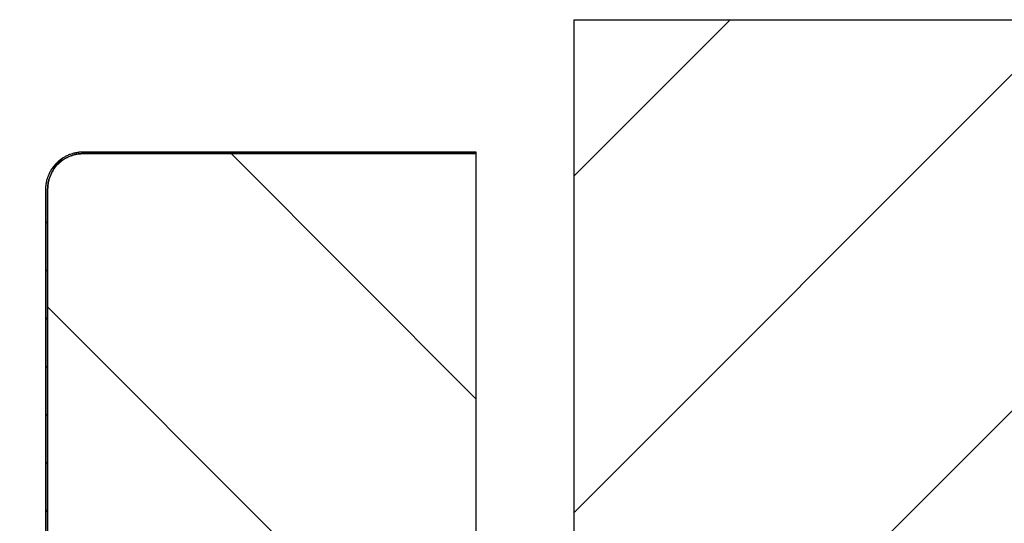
# Model space of a CAD drawing. Header units: millimetres. Extents: x -6500 to 4200, y 0 to 5940.
# Tile 60 of 157: x -1559 to -1421, y 726 to 797. Entities that reach past the tile are written whole.
import ezdxf

# ---------------------------------------------------------------- set-up
doc = ezdxf.new("R2010")
doc.units = ezdxf.units.MM
doc.layers.add('151', color=250, linetype='Continuous')

msp = doc.modelspace()

# ---------------------------------------------------------------- hatches: boundary and pattern name
at = {"layer": '151', "linetype": 'Continuous', "lineweight": -3}
h = msp.add_hatch(dxfattribs=at)
h.set_pattern_fill('ANSI31', color=256, scale=10.5, style=0)
h.set_pattern_definition([(45, (-6500, 0), (-23.57317, 23.57317), [])])
h.paths.add_polyline_path([(-2781.66, 697.02), (-2781.66, 797.02), (-2631.66, 797.02), (-2631.66, 697.02)], flags=0)
h.paths.add_polyline_path([(-1481.66, 697.02), (-1481.66, 797.02), (-1331.66, 797.02), (-1331.66, 697.02)], flags=0)
h = msp.add_hatch(dxfattribs=at)
h.set_pattern_fill('ANSI31', color=256, scale=1.5, style=0)
h.set_pattern_definition([(45, (-6500, 0), (-3.367596, 3.367596), [])])
edge = h.paths.add_edge_path(flags=0)
edge.add_line((-1495.41, 778.52), (-1495.41, 778.27))
edge.add_line((-1495.41, 778.27), (-1550.41, 778.27))
edge.add_spline(control_points=[(-1550.41, 778.27), (-1550.58, 778.27), (-1550.91, 778.25), (-1551.23, 778.2), (-1551.47, 778.16), (-1551.55, 778.14), (-1551.71, 778.1), (-1551.79, 778.08), (-1552.03, 778), (-1552.33, 777.89), (-1552.63, 777.75), (-1552.84, 777.64), (-1552.92, 777.6), (-1553.02, 777.53), (-1553.06, 777.51), (-1553.13, 777.47), (-1553.16, 777.45), (-1553.33, 777.33), (-1553.59, 777.14), (-1553.83, 776.92), (-1554.06, 776.69), (-1554.17, 776.57), (-1554.31, 776.41), (-1554.33, 776.38), (-1554.38, 776.31), (-1554.41, 776.28), (-1554.48, 776.18), (-1554.53, 776.11), (-1554.66, 775.91), (-1554.83, 775.63), (-1554.97, 775.33), (-1555.06, 775.11), (-1555.09, 775.03), (-1555.13, 774.91), (-1555.15, 774.87), (-1555.17, 774.8), (-1555.19, 774.76), (-1555.25, 774.56), (-1555.32, 774.24), (-1555.37, 773.92), (-1555.4, 773.6), (-1555.41, 773.43), (-1555.41, 773.27)], knot_values=[0, 0, 0, 0, 0.0625, 0.125, 0.125, 0.15625, 0.15625, 0.1875, 0.1875, 0.25, 0.3125, 0.3125, 0.34375, 0.34375, 0.359375, 0.359375, 0.375, 0.375, 0.4375, 0.5, 0.5, 0.5625, 0.5625, 0.578125, 0.578125, 0.59375, 0.59375, 0.625, 0.625, 0.6875, 0.75, 0.75, 0.78125, 0.78125, 0.796875, 0.796875, 0.8125, 0.8125, 0.875, 0.9375, 0.9375, 1, 1, 1, 1], degree=3, periodic=0)
edge.add_line((-1555.41, 773.27), (-1555.41, 716.02))
edge.add_line((-1555.41, 716.02), (-1555.66, 716.02))
edge.add_line((-1555.66, 716.02), (-1555.66, 773.27))
edge.add_spline(control_points=[(-1555.66, 773.27), (-1555.66, 773.44), (-1555.65, 773.61), (-1555.62, 773.96), (-1555.57, 774.29), (-1555.49, 774.63), (-1555.42, 774.83), (-1555.41, 774.87), (-1555.38, 774.95), (-1555.37, 775), (-1555.33, 775.12), (-1555.3, 775.2), (-1555.2, 775.44), (-1555.05, 775.75), (-1554.88, 776.04), (-1554.73, 776.25), (-1554.68, 776.32), (-1554.61, 776.43), (-1554.58, 776.46), (-1554.53, 776.53), (-1554.5, 776.56), (-1554.36, 776.73), (-1554.25, 776.86), (-1554.01, 777.1), (-1553.75, 777.33), (-1553.48, 777.54), (-1553.3, 777.66), (-1553.26, 777.68), (-1553.19, 777.73), (-1553.15, 777.75), (-1553.04, 777.81), (-1552.97, 777.86), (-1552.74, 777.98), (-1552.43, 778.13), (-1552.11, 778.24), (-1551.86, 778.32), (-1551.78, 778.34), (-1551.61, 778.38), (-1551.53, 778.4), (-1551.27, 778.45), (-1550.93, 778.5), (-1550.59, 778.52), (-1550.41, 778.52)], knot_values=[0, 0, 0, 0, 0.0625, 0.0625, 0.125, 0.1875, 0.1875, 0.203125, 0.203125, 0.21875, 0.21875, 0.25, 0.25, 0.3125, 0.375, 0.375, 0.40625, 0.40625, 0.421875, 0.421875, 0.4375, 0.4375, 0.5, 0.5, 0.5625, 0.625, 0.625, 0.640625, 0.640625, 0.65625, 0.65625, 0.6875, 0.6875, 0.75, 0.8125, 0.8125, 0.84375, 0.84375, 0.875, 0.875, 0.9375, 1, 1, 1, 1], degree=3, periodic=0)
edge.add_line((-1550.41, 778.52), (-1495.41, 778.52))
h = msp.add_hatch(dxfattribs=at)
h.set_pattern_fill('ANSI31', color=256, scale=10.5, angle=89.9544, style=0)
h.set_pattern_definition([(134.9544, (-6500, 0), (-23.59194, -23.5544), [])])
edge = h.paths.add_edge_path(flags=0)
edge.add_line((-1543.41, 714.27), (-1543.66, 714.27))
edge.add_line((-1543.66, 714.27), (-1543.66, 716.02))
edge.add_line((-1543.66, 716.02), (-1547.66, 716.02))
edge.add_line((-1547.66, 716.02), (-1547.66, 724.02))
edge.add_line((-1547.66, 724.02), (-1551.66, 724.02))
edge.add_line((-1551.66, 724.02), (-1551.66, 716.02))
edge.add_line((-1551.66, 716.02), (-1555.41, 716.02))
edge.add_line((-1555.41, 716.02), (-1555.41, 773.27))
edge.add_spline(control_points=[(-1555.41, 773.27), (-1555.41, 773.43), (-1555.4, 773.76), (-1555.35, 774.09), (-1555.3, 774.33), (-1555.28, 774.41), (-1555.24, 774.57), (-1555.22, 774.65), (-1555.15, 774.88), (-1555.04, 775.19), (-1554.9, 775.48), (-1554.78, 775.7), (-1554.74, 775.77), (-1554.68, 775.88), (-1554.66, 775.91), (-1554.61, 775.98), (-1554.59, 776.02), (-1554.48, 776.19), (-1554.28, 776.45), (-1554.06, 776.69), (-1553.83, 776.92), (-1553.71, 777.03), (-1553.55, 777.16), (-1553.52, 777.19), (-1553.45, 777.24), (-1553.42, 777.26), (-1553.32, 777.34), (-1553.26, 777.38), (-1553.05, 777.52), (-1552.77, 777.69), (-1552.48, 777.83), (-1552.25, 777.92), (-1552.17, 777.95), (-1552.06, 777.99), (-1552.02, 778), (-1551.94, 778.03), (-1551.9, 778.04), (-1551.7, 778.1), (-1551.39, 778.18), (-1551.07, 778.23), (-1550.74, 778.26), (-1550.58, 778.27), (-1550.41, 778.27)], knot_values=[0, 0, 0, 0, 0.0625, 0.125, 0.125, 0.15625, 0.15625, 0.1875, 0.1875, 0.25, 0.3125, 0.3125, 0.34375, 0.34375, 0.359375, 0.359375, 0.375, 0.375, 0.4375, 0.5, 0.5, 0.5625, 0.5625, 0.578125, 0.578125, 0.59375, 0.59375, 0.625, 0.625, 0.6875, 0.75, 0.75, 0.78125, 0.78125, 0.796875, 0.796875, 0.8125, 0.8125, 0.875, 0.9375, 0.9375, 1, 1, 1, 1], degree=3, periodic=0)
edge.add_line((-1550.41, 778.27), (-1495.41, 778.27))
edge.add_line((-1495.41, 778.27), (-1495.41, 693.27))
edge.add_line((-1495.41, 693.27), (-1499.91, 693.27))
edge.add_line((-1499.91, 693.27), (-1499.91, 724.27))
edge.add_line((-1499.91, 724.27), (-1504.41, 724.27))
edge.add_line((-1504.41, 724.27), (-1504.41, 683.27))
edge.add_spline(control_points=[(-1504.41, 683.27), (-1504.41, 683.1), (-1504.43, 682.78), (-1504.48, 682.45), (-1504.53, 682.21), (-1504.54, 682.13), (-1504.58, 681.97), (-1504.61, 681.89), (-1504.68, 681.65), (-1504.79, 681.35), (-1504.93, 681.05), (-1505.04, 680.84), (-1505.08, 680.77), (-1505.15, 680.66), (-1505.17, 680.63), (-1505.21, 680.56), (-1505.24, 680.52), (-1505.35, 680.35), (-1505.54, 680.09), (-1505.76, 679.85), (-1505.99, 679.62), (-1506.11, 679.51), (-1506.27, 679.38), (-1506.31, 679.35), (-1506.37, 679.3), (-1506.4, 679.28), (-1506.5, 679.2), (-1506.57, 679.15), (-1506.77, 679.02), (-1507.05, 678.85), (-1507.35, 678.71), (-1507.57, 678.62), (-1507.65, 678.59), (-1507.77, 678.55), (-1507.81, 678.53), (-1507.89, 678.51), (-1507.92, 678.5), (-1508.12, 678.44), (-1508.44, 678.36), (-1508.76, 678.31), (-1509.08, 678.28), (-1509.25, 678.27), (-1509.41, 678.27)], knot_values=[0, 0, 0, 0, 0.0625, 0.125, 0.125, 0.15625, 0.15625, 0.1875, 0.1875, 0.25, 0.3125, 0.3125, 0.34375, 0.34375, 0.359375, 0.359375, 0.375, 0.375, 0.4375, 0.5, 0.5, 0.5625, 0.5625, 0.578125, 0.578125, 0.59375, 0.59375, 0.625, 0.625, 0.6875, 0.75, 0.75, 0.78125, 0.78125, 0.796875, 0.796875, 0.8125, 0.8125, 0.875, 0.9375, 0.9375, 1, 1, 1, 1], degree=3, periodic=0)
edge.add_line((-1509.41, 678.27), (-1538.41, 678.27))
edge.add_spline(control_points=[(-1538.41, 678.27), (-1538.58, 678.27), (-1538.91, 678.29), (-1539.23, 678.33), (-1539.47, 678.38), (-1539.55, 678.4), (-1539.71, 678.44), (-1539.79, 678.46), (-1540.03, 678.53), (-1540.33, 678.64), (-1540.63, 678.78), (-1540.84, 678.9), (-1540.92, 678.94), (-1541.02, 679), (-1541.06, 679.02), (-1541.13, 679.07), (-1541.16, 679.09), (-1541.33, 679.21), (-1541.59, 679.4), (-1541.83, 679.62), (-1542.06, 679.85), (-1542.17, 679.97), (-1542.31, 680.13), (-1542.33, 680.16), (-1542.38, 680.23), (-1542.41, 680.26), (-1542.48, 680.36), (-1542.53, 680.43), (-1542.66, 680.63), (-1542.83, 680.91), (-1542.97, 681.2), (-1543.06, 681.43), (-1543.09, 681.51), (-1543.13, 681.62), (-1543.15, 681.66), (-1543.17, 681.74), (-1543.19, 681.78), (-1543.25, 681.98), (-1543.32, 682.29), (-1543.37, 682.62), (-1543.4, 682.94), (-1543.41, 683.1), (-1543.41, 683.27)], knot_values=[0, 0, 0, 0, 0.0625, 0.125, 0.125, 0.15625, 0.15625, 0.1875, 0.1875, 0.25, 0.3125, 0.3125, 0.34375, 0.34375, 0.359375, 0.359375, 0.375, 0.375, 0.4375, 0.5, 0.5, 0.5625, 0.5625, 0.578125, 0.578125, 0.59375, 0.59375, 0.625, 0.625, 0.6875, 0.75, 0.75, 0.78125, 0.78125, 0.796875, 0.796875, 0.8125, 0.8125, 0.875, 0.9375, 0.9375, 1, 1, 1, 1], degree=3, periodic=0)
edge.add_line((-1543.41, 683.27), (-1543.41, 714.27))

# ---------------------------------------------------------------- linework, layer by layer
for p, q in [((-1481.66, 797.02), (-1331.66, 797.02)), ((-1481.66, 697.02), (-1481.66, 797.02)), ((-1550.41, 778.52), (-1495.41, 778.52)), ((-1495.41, 778.27), (-1550.41, 778.27)), ((-1550.41, 778.27), (-1495.41, 778.27)), ((-1495.41, 778.52), (-1495.41, 778.27)), ((-1495.41, 778.27), (-1495.41, 693.27)), ((-1555.66, 716.02), (-1555.66, 773.27)), ((-1555.41, 773.27), (-1555.41, 716.02)), ((-1555.41, 716.02), (-1555.41, 773.27))]:
    msp.add_line(p, q, dxfattribs=at)
for points, knots in [([(-1555.66, 773.27), (-1555.66, 773.44), (-1555.65, 773.61), (-1555.62, 773.96), (-1555.57, 774.29), (-1555.49, 774.63), (-1555.42, 774.83), (-1555.41, 774.87), (-1555.38, 774.95), (-1555.37, 775), (-1555.33, 775.12), (-1555.3, 775.2), (-1555.2, 775.44), (-1555.05, 775.75), (-1554.88, 776.04), (-1554.73, 776.25), (-1554.68, 776.32), (-1554.61, 776.43), (-1554.58, 776.46), (-1554.53, 776.53), (-1554.5, 776.56), (-1554.36, 776.73), (-1554.25, 776.86), (-1554.01, 777.1), (-1553.75, 777.33), (-1553.48, 777.54), (-1553.3, 777.66), (-1553.26, 777.68), (-1553.19, 777.73), (-1553.15, 777.75), (-1553.04, 777.81), (-1552.97, 777.86), (-1552.74, 777.98), (-1552.43, 778.13), (-1552.11, 778.24), (-1551.86, 778.32), (-1551.78, 778.34), (-1551.61, 778.38), (-1551.53, 778.4), (-1551.27, 778.45), (-1550.93, 778.5), (-1550.59, 778.52), (-1550.41, 778.52)], [0, 0, 0, 0, 0.0625, 0.0625, 0.125, 0.1875, 0.1875, 0.203125, 0.203125, 0.21875, 0.21875, 0.25, 0.25, 0.3125, 0.375, 0.375, 0.40625, 0.40625, 0.421875, 0.421875, 0.4375, 0.4375, 0.5, 0.5, 0.5625, 0.625, 0.625, 0.640625, 0.640625, 0.65625, 0.65625, 0.6875, 0.6875, 0.75, 0.8125, 0.8125, 0.84375, 0.84375, 0.875, 0.875, 0.9375, 1, 1, 1, 1]), ([(-1550.41, 778.27), (-1550.58, 778.27), (-1550.91, 778.25), (-1551.23, 778.2), (-1551.47, 778.16), (-1551.55, 778.14), (-1551.71, 778.1), (-1551.79, 778.08), (-1552.03, 778), (-1552.33, 777.89), (-1552.63, 777.75), (-1552.84, 777.64), (-1552.92, 777.6), (-1553.02, 777.53), (-1553.06, 777.51), (-1553.13, 777.47), (-1553.16, 777.45), (-1553.33, 777.33), (-1553.59, 777.14), (-1553.83, 776.92), (-1554.06, 776.69), (-1554.17, 776.57), (-1554.31, 776.41), (-1554.33, 776.38), (-1554.38, 776.31), (-1554.41, 776.28), (-1554.48, 776.18), (-1554.53, 776.11), (-1554.66, 775.91), (-1554.83, 775.63), (-1554.97, 775.33), (-1555.06, 775.11), (-1555.09, 775.03), (-1555.13, 774.91), (-1555.15, 774.87), (-1555.17, 774.8), (-1555.19, 774.76), (-1555.25, 774.56), (-1555.32, 774.24), (-1555.37, 773.92), (-1555.4, 773.6), (-1555.41, 773.43), (-1555.41, 773.27)], [0, 0, 0, 0, 0.0625, 0.125, 0.125, 0.15625, 0.15625, 0.1875, 0.1875, 0.25, 0.3125, 0.3125, 0.34375, 0.34375, 0.359375, 0.359375, 0.375, 0.375, 0.4375, 0.5, 0.5, 0.5625, 0.5625, 0.578125, 0.578125, 0.59375, 0.59375, 0.625, 0.625, 0.6875, 0.75, 0.75, 0.78125, 0.78125, 0.796875, 0.796875, 0.8125, 0.8125, 0.875, 0.9375, 0.9375, 1, 1, 1, 1]), ([(-1555.41, 773.27), (-1555.41, 773.43), (-1555.4, 773.76), (-1555.35, 774.09), (-1555.3, 774.33), (-1555.28, 774.41), (-1555.24, 774.57), (-1555.22, 774.65), (-1555.15, 774.88), (-1555.04, 775.19), (-1554.9, 775.48), (-1554.78, 775.7), (-1554.74, 775.77), (-1554.68, 775.88), (-1554.66, 775.91), (-1554.61, 775.98), (-1554.59, 776.02), (-1554.48, 776.19), (-1554.28, 776.45), (-1554.06, 776.69), (-1553.83, 776.92), (-1553.71, 777.03), (-1553.55, 777.16), (-1553.52, 777.19), (-1553.45, 777.24), (-1553.42, 777.26), (-1553.32, 777.34), (-1553.26, 777.38), (-1553.05, 777.52), (-1552.77, 777.69), (-1552.48, 777.83), (-1552.25, 777.92), (-1552.17, 777.95), (-1552.06, 777.99), (-1552.02, 778), (-1551.94, 778.03), (-1551.9, 778.04), (-1551.7, 778.1), (-1551.39, 778.18), (-1551.07, 778.23), (-1550.74, 778.26), (-1550.58, 778.27), (-1550.41, 778.27)], [0, 0, 0, 0, 0.0625, 0.125, 0.125, 0.15625, 0.15625, 0.1875, 0.1875, 0.25, 0.3125, 0.3125, 0.34375, 0.34375, 0.359375, 0.359375, 0.375, 0.375, 0.4375, 0.5, 0.5, 0.5625, 0.5625, 0.578125, 0.578125, 0.59375, 0.59375, 0.625, 0.625, 0.6875, 0.75, 0.75, 0.78125, 0.78125, 0.796875, 0.796875, 0.8125, 0.8125, 0.875, 0.9375, 0.9375, 1, 1, 1, 1])]:
    msp.add_open_spline(points, degree=3, knots=knots, dxfattribs=at)

doc.saveas('drawing.dxf')
